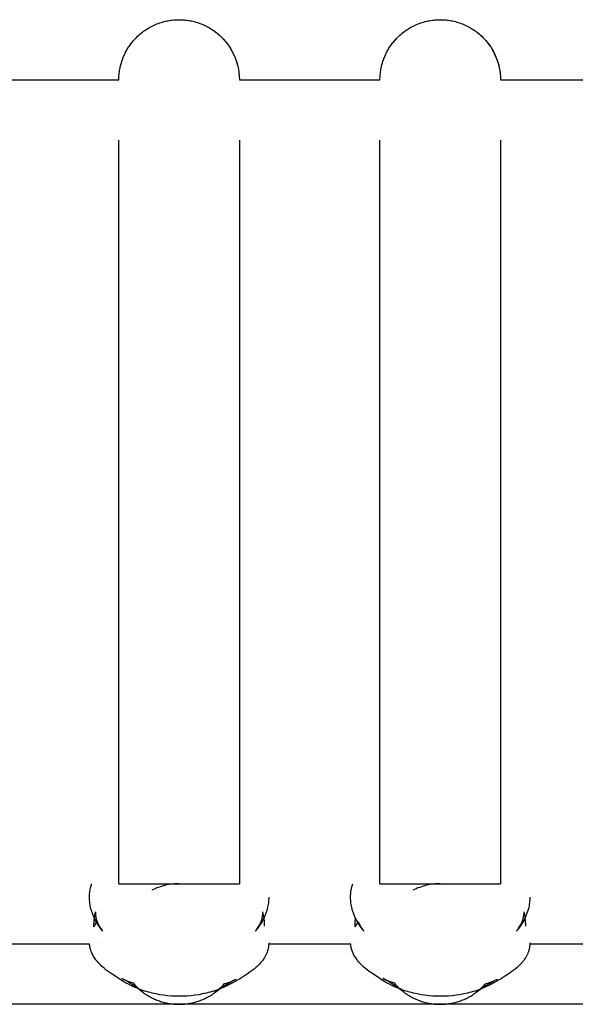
# Model space of a CAD drawing. Header units: millimetres. Extents: x 5000 to 6284, y 0 to 1003.
# Tile 23 of 29: x 6082 to 6110, y 954 to 1003. Entities that reach past the tile are written whole.
import ezdxf

# ---------------------------------------------------------------- set-up
doc = ezdxf.new("R2010")
doc.units = ezdxf.units.MM
doc.layers.add('Make2D$Sichtbar$Kurven', color=18, linetype='Continuous', true_color=0x000000)

msp = doc.modelspace()

# ---------------------------------------------------------------- linework, layer by layer
at = {"layer": 'Make2D$Sichtbar$Kurven', "color": 18, "lineweight": -3, "true_color": 0x000000}
for points in [[(6086.89, 1000.161), (6086.9, 1000.213), (6086.911, 1000.266), (6086.923, 1000.318), (6086.936, 1000.37), (6086.95, 1000.423), (6086.966, 1000.475), (6086.982, 1000.528), (6086.999, 1000.58), (6087.017, 1000.632), (6087.037, 1000.685), (6087.057, 1000.737), (6087.079, 1000.788), (6087.101, 1000.84), (6087.125, 1000.891), (6087.149, 1000.942), (6087.175, 1000.993), (6087.201, 1001.043), (6087.229, 1001.093), (6087.258, 1001.143), (6087.287, 1001.192), (6087.318, 1001.241), (6087.35, 1001.289), (6087.383, 1001.336), (6087.416, 1001.383), (6087.451, 1001.43), (6087.486, 1001.476), (6087.523, 1001.521), (6087.56, 1001.565), (6087.598, 1001.609), (6087.638, 1001.652), (6087.678, 1001.695), (6087.718, 1001.736), (6087.774, 1001.791), (6087.831, 1001.843), (6087.889, 1001.894), (6087.949, 1001.944), (6088.009, 1001.992), (6088.071, 1002.038), (6088.134, 1002.083), (6088.198, 1002.126), (6088.263, 1002.167), (6088.328, 1002.207), (6088.395, 1002.244), (6088.462, 1002.28), (6088.529, 1002.314), (6088.598, 1002.346), (6088.666, 1002.376), (6088.735, 1002.404), (6088.805, 1002.431), (6088.874, 1002.455), (6088.944, 1002.478), (6089.014, 1002.499), (6089.084, 1002.518), (6089.154, 1002.536), (6089.224, 1002.551), (6089.294, 1002.565), (6089.363, 1002.577), (6089.433, 1002.587), (6089.501, 1002.596), (6089.57, 1002.603), (6089.638, 1002.608), (6089.706, 1002.612), (6089.773, 1002.614), (6089.84, 1002.615), (6089.906, 1002.614), (6089.973, 1002.612), (6090.041, 1002.608), (6090.109, 1002.603), (6090.178, 1002.596), (6090.247, 1002.587), (6090.316, 1002.577), (6090.386, 1002.565), (6090.455, 1002.551), (6090.525, 1002.536), (6090.595, 1002.518), (6090.665, 1002.499), (6090.735, 1002.478), (6090.805, 1002.455), (6090.875, 1002.431), (6090.944, 1002.404), (6091.013, 1002.376), (6091.082, 1002.346), (6091.15, 1002.314), (6091.218, 1002.28), (6091.285, 1002.244), (6091.351, 1002.207), (6091.417, 1002.167), (6091.481, 1002.126), (6091.545, 1002.083), (6091.608, 1002.038), (6091.67, 1001.992), (6091.731, 1001.944), (6091.79, 1001.894), (6091.848, 1001.843), (6091.905, 1001.791), (6091.961, 1001.736), (6092.102, 1001.585), (6092.232, 1001.425), (6092.351, 1001.257), (6092.456, 1001.082), (6092.549, 1000.903), (6092.629, 1000.719), (6092.695, 1000.534), (6092.749, 1000.347), (6092.79, 1000.161), (6092.818, 999.976), (6092.834, 999.794), (6092.84, 999.615)], [(6099.89, 1000.161), (6099.9, 1000.213), (6099.911, 1000.266), (6099.923, 1000.318), (6099.936, 1000.37), (6099.95, 1000.423), (6099.966, 1000.475), (6099.982, 1000.528), (6099.999, 1000.58), (6100.017, 1000.632), (6100.037, 1000.685), (6100.057, 1000.737), (6100.079, 1000.788), (6100.101, 1000.84), (6100.125, 1000.891), (6100.149, 1000.942), (6100.175, 1000.993), (6100.201, 1001.043), (6100.229, 1001.093), (6100.258, 1001.143), (6100.287, 1001.192), (6100.318, 1001.241), (6100.35, 1001.289), (6100.383, 1001.336), (6100.416, 1001.383), (6100.451, 1001.43), (6100.486, 1001.476), (6100.523, 1001.521), (6100.56, 1001.565), (6100.598, 1001.609), (6100.638, 1001.652), (6100.678, 1001.695), (6100.718, 1001.736), (6100.774, 1001.791), (6100.831, 1001.843), (6100.889, 1001.894), (6100.949, 1001.944), (6101.009, 1001.992), (6101.071, 1002.038), (6101.134, 1002.083), (6101.198, 1002.126), (6101.263, 1002.167), (6101.328, 1002.207), (6101.395, 1002.244), (6101.462, 1002.28), (6101.529, 1002.314), (6101.598, 1002.346), (6101.666, 1002.376), (6101.735, 1002.404), (6101.805, 1002.431), (6101.874, 1002.455), (6101.944, 1002.478), (6102.014, 1002.499), (6102.084, 1002.518), (6102.154, 1002.536), (6102.224, 1002.551), (6102.294, 1002.565), (6102.363, 1002.577), (6102.433, 1002.587), (6102.501, 1002.596), (6102.57, 1002.603), (6102.638, 1002.608), (6102.706, 1002.612), (6102.773, 1002.614), (6102.84, 1002.615), (6102.906, 1002.614), (6102.973, 1002.612), (6103.041, 1002.608), (6103.109, 1002.603), (6103.178, 1002.596), (6103.247, 1002.587), (6103.316, 1002.577), (6103.386, 1002.565), (6103.455, 1002.551), (6103.525, 1002.536), (6103.595, 1002.518), (6103.665, 1002.499), (6103.735, 1002.478), (6103.805, 1002.455), (6103.875, 1002.431), (6103.944, 1002.404), (6104.013, 1002.376), (6104.082, 1002.346), (6104.15, 1002.314), (6104.218, 1002.28), (6104.285, 1002.244), (6104.351, 1002.207), (6104.417, 1002.167), (6104.481, 1002.126), (6104.545, 1002.083), (6104.608, 1002.038), (6104.67, 1001.992), (6104.731, 1001.944), (6104.79, 1001.894), (6104.848, 1001.843), (6104.905, 1001.791), (6104.961, 1001.736), (6105.102, 1001.585), (6105.232, 1001.425), (6105.351, 1001.257), (6105.456, 1001.082), (6105.549, 1000.903), (6105.629, 1000.719), (6105.695, 1000.534), (6105.749, 1000.347), (6105.79, 1000.161), (6105.818, 999.976), (6105.834, 999.794), (6105.84, 999.615)], [(6091.961, 1001.736), (6092.015, 1001.681), (6092.068, 1001.624), (6092.119, 1001.565), (6092.169, 1001.506), (6092.217, 1001.445), (6092.263, 1001.383), (6092.308, 1001.32), (6092.351, 1001.257), (6092.392, 1001.192), (6092.431, 1001.126), (6092.469, 1001.06), (6092.504, 1000.993), (6092.538, 1000.925), (6092.57, 1000.857), (6092.601, 1000.788), (6092.629, 1000.719), (6092.655, 1000.65), (6092.68, 1000.58), (6092.703, 1000.51), (6092.724, 1000.44), (6092.743, 1000.37), (6092.76, 1000.3), (6092.776, 1000.231), (6092.79, 1000.161), (6092.802, 1000.091), (6092.812, 1000.022), (6092.821, 999.953), (6092.827, 999.885), (6092.833, 999.816), (6092.837, 999.749), (6092.839, 999.682), (6092.84, 999.615)], [(6104.961, 1001.736), (6105.015, 1001.681), (6105.068, 1001.624), (6105.119, 1001.565), (6105.169, 1001.506), (6105.217, 1001.445), (6105.263, 1001.383), (6105.308, 1001.32), (6105.351, 1001.257), (6105.392, 1001.192), (6105.431, 1001.126), (6105.469, 1001.06), (6105.504, 1000.993), (6105.538, 1000.925), (6105.57, 1000.857), (6105.601, 1000.788), (6105.629, 1000.719), (6105.655, 1000.65), (6105.68, 1000.58), (6105.703, 1000.51), (6105.724, 1000.44), (6105.743, 1000.37), (6105.76, 1000.3), (6105.776, 1000.231), (6105.79, 1000.161), (6105.802, 1000.091), (6105.812, 1000.022), (6105.821, 999.953), (6105.827, 999.885), (6105.833, 999.816), (6105.837, 999.749), (6105.839, 999.682), (6105.84, 999.615)], [(6086.84, 999.615), (6086.84, 999.682), (6086.843, 999.749), (6086.846, 999.816), (6086.852, 999.885), (6086.859, 999.953), (6086.867, 1000.022), (6086.878, 1000.091), (6086.89, 1000.161)], [(6099.84, 999.615), (6099.84, 999.682), (6099.843, 999.749), (6099.846, 999.816), (6099.852, 999.885), (6099.859, 999.953), (6099.867, 1000.022), (6099.878, 1000.091), (6099.89, 1000.161)], [(6079.84, 999.615), (6086.84, 999.615)], [(6092.84, 999.615), (6099.84, 999.615)], [(6105.84, 999.615), (6112.84, 999.615)], [(6086.84, 959.62), (6086.84, 996.615)], [(6092.84, 996.615), (6092.84, 959.62)], [(6099.84, 959.62), (6099.84, 996.615)], [(6105.84, 996.615), (6105.84, 959.62)], [(6086.04, 957.261), (6086.04, 957.261), (6086.04, 957.261), (6086.04, 957.261), (6086.032, 957.272), (6085.974, 957.344), (6085.915, 957.421), (6085.855, 957.506), (6085.798, 957.591), (6085.771, 957.633), (6085.747, 957.673), (6085.699, 957.757), (6085.654, 957.842), (6085.612, 957.928), (6085.592, 957.971), (6085.573, 958.015), (6085.554, 958.059), (6085.537, 958.103), (6085.521, 958.148), (6085.505, 958.193), (6085.49, 958.238), (6085.476, 958.283), (6085.463, 958.328), (6085.451, 958.374), (6085.434, 958.445), (6085.419, 958.516), (6085.406, 958.587), (6085.395, 958.658), (6085.387, 958.73), (6085.381, 958.801), (6085.378, 958.873), (6085.377, 958.944), (6085.377, 959.003), (6085.38, 959.062), (6085.384, 959.121), (6085.389, 959.179), (6085.396, 959.237), (6085.405, 959.294), (6085.415, 959.352), (6085.427, 959.409), (6085.44, 959.462), (6085.454, 959.515), (6085.47, 959.568), (6085.486, 959.62)], [(6086.84, 959.62), (6086.835, 959.619), (6086.834, 959.619), (6086.834, 959.619), (6086.834, 959.619), (6086.834, 959.619), (6086.834, 959.619), (6086.834, 959.619)], [(6086.834, 959.619), (6086.834, 959.619), (6086.834, 959.619), (6086.834, 959.619), (6086.834, 959.619), (6086.834, 959.619), (6086.834, 959.619), (6086.835, 959.619), (6086.84, 959.62)], [(6086.84, 959.62), (6086.84, 959.62), (6092.84, 959.62), (6092.84, 959.62)], [(6089.84, 959.62), (6089.757, 959.619), (6089.674, 959.615), (6089.59, 959.61), (6089.506, 959.601), (6089.42, 959.591), (6089.335, 959.577), (6089.249, 959.561), (6089.162, 959.543), (6089.076, 959.521), (6088.989, 959.497), (6088.903, 959.47), (6088.817, 959.44), (6088.731, 959.408), (6088.646, 959.372), (6088.561, 959.334), (6088.478, 959.293)], [(6092.845, 959.619), (6092.845, 959.619), (6092.845, 959.619), (6092.845, 959.619), (6092.845, 959.619), (6092.845, 959.619), (6092.845, 959.619), (6092.844, 959.619), (6092.84, 959.62)], [(6092.84, 959.62), (6092.844, 959.619), (6092.845, 959.619), (6092.845, 959.619), (6092.845, 959.619), (6092.845, 959.619), (6092.845, 959.619), (6092.845, 959.619)], [(6099.04, 957.261), (6099.04, 957.261), (6099.04, 957.261), (6099.04, 957.261), (6099.032, 957.272), (6098.974, 957.344), (6098.915, 957.421), (6098.855, 957.506), (6098.798, 957.591), (6098.771, 957.633), (6098.747, 957.673), (6098.699, 957.757), (6098.654, 957.842), (6098.612, 957.928), (6098.592, 957.971), (6098.573, 958.015), (6098.554, 958.059), (6098.537, 958.103), (6098.521, 958.148), (6098.505, 958.193), (6098.49, 958.238), (6098.476, 958.283), (6098.463, 958.328), (6098.451, 958.374), (6098.434, 958.445), (6098.419, 958.516), (6098.406, 958.587), (6098.395, 958.658), (6098.387, 958.73), (6098.381, 958.801), (6098.378, 958.873), (6098.377, 958.944), (6098.377, 959.003), (6098.38, 959.062), (6098.384, 959.121), (6098.389, 959.179), (6098.396, 959.237), (6098.405, 959.294), (6098.415, 959.352), (6098.427, 959.409), (6098.44, 959.462), (6098.454, 959.515), (6098.47, 959.568), (6098.486, 959.62)], [(6099.834, 959.619), (6099.834, 959.619), (6099.834, 959.619), (6099.834, 959.619), (6099.834, 959.619), (6099.834, 959.619), (6099.834, 959.619), (6099.835, 959.619), (6099.84, 959.62)], [(6099.84, 959.62), (6099.835, 959.619), (6099.834, 959.619), (6099.834, 959.619), (6099.834, 959.619), (6099.834, 959.619), (6099.834, 959.619), (6099.834, 959.619)], [(6099.84, 959.62), (6099.84, 959.62), (6105.84, 959.62), (6105.84, 959.62)], [(6102.84, 959.62), (6102.757, 959.619), (6102.674, 959.615), (6102.59, 959.61), (6102.506, 959.601), (6102.42, 959.591), (6102.335, 959.577), (6102.249, 959.561), (6102.162, 959.543), (6102.076, 959.521), (6101.989, 959.497), (6101.903, 959.47), (6101.817, 959.44), (6101.731, 959.408), (6101.646, 959.372), (6101.561, 959.334), (6101.478, 959.293)], [(6105.845, 959.619), (6105.845, 959.619), (6105.845, 959.619), (6105.845, 959.619), (6105.845, 959.619), (6105.845, 959.619), (6105.845, 959.619), (6105.844, 959.619), (6105.84, 959.62)], [(6105.84, 959.62), (6105.844, 959.619), (6105.845, 959.619), (6105.845, 959.619), (6105.845, 959.619), (6105.845, 959.619), (6105.845, 959.619), (6105.845, 959.619)], [(6094.303, 958.955), (6094.302, 958.883), (6094.298, 958.811), (6094.292, 958.738), (6094.284, 958.666), (6094.273, 958.594), (6094.26, 958.522), (6094.245, 958.45), (6094.228, 958.378), (6094.216, 958.333), (6094.203, 958.288), (6094.189, 958.244), (6094.174, 958.2), (6094.159, 958.155), (6094.142, 958.112), (6094.125, 958.068), (6094.107, 958.024), (6094.069, 957.938), (6094.028, 957.853), (6093.984, 957.769), (6093.936, 957.687), (6093.912, 957.647), (6093.886, 957.605), (6093.83, 957.521), (6093.771, 957.438), (6093.712, 957.359), (6093.642, 957.273), (6093.637, 957.266), (6093.635, 957.263), (6093.635, 957.263), (6093.635, 957.263)], [(6107.303, 958.955), (6107.302, 958.883), (6107.298, 958.811), (6107.292, 958.738), (6107.284, 958.666), (6107.273, 958.594), (6107.26, 958.522), (6107.245, 958.45), (6107.228, 958.378), (6107.216, 958.333), (6107.203, 958.288), (6107.189, 958.244), (6107.174, 958.2), (6107.159, 958.155), (6107.142, 958.112), (6107.125, 958.068), (6107.107, 958.024), (6107.069, 957.938), (6107.028, 957.853), (6106.984, 957.769), (6106.936, 957.687), (6106.912, 957.647), (6106.886, 957.605), (6106.83, 957.521), (6106.771, 957.438), (6106.712, 957.359), (6106.642, 957.273), (6106.637, 957.266), (6106.635, 957.263), (6106.635, 957.263), (6106.635, 957.263)], [(6085.597, 957.472), (6085.598, 957.553), (6085.599, 957.608), (6085.603, 957.689), (6085.61, 957.769), (6085.616, 957.83), (6085.624, 957.891), (6085.633, 957.951), (6085.643, 958.01), (6085.683, 958.22), (6085.683, 958.22), (6085.683, 958.22), (6085.683, 958.22)], [(6085.683, 958.22), (6085.683, 958.22), (6085.683, 958.22), (6085.683, 958.22), (6085.683, 958.22), (6085.682, 958.212), (6085.681, 958.201), (6085.679, 958.188), (6085.678, 958.174), (6085.677, 958.158), (6085.677, 958.141), (6085.677, 958.124), (6085.677, 958.105), (6085.678, 958.086), (6085.679, 958.066), (6085.681, 958.046), (6085.683, 958.022), (6085.686, 958.002), (6085.689, 957.981), (6085.693, 957.96), (6085.697, 957.939), (6085.701, 957.918), (6085.706, 957.897), (6085.712, 957.875), (6085.718, 957.853), (6085.726, 957.825), (6085.736, 957.797), (6085.746, 957.768), (6085.757, 957.739), (6085.769, 957.708), (6085.783, 957.677), (6085.797, 957.645), (6085.812, 957.614), (6085.833, 957.574), (6085.855, 957.534), (6085.878, 957.493), (6085.903, 957.453), (6085.928, 957.415), (6085.957, 957.372), (6085.987, 957.33), (6086.014, 957.294), (6086.039, 957.263), (6086.04, 957.262), (6086.04, 957.261), (6086.04, 957.261), (6086.04, 957.261), (6086.04, 957.261)], [(6093.637, 957.266), (6093.662, 957.298), (6093.686, 957.33), (6093.712, 957.365), (6093.744, 957.412), (6093.776, 957.46), (6093.801, 957.501), (6093.825, 957.543), (6093.848, 957.585), (6093.869, 957.627), (6093.885, 957.658), (6093.899, 957.69), (6093.912, 957.721), (6093.924, 957.752), (6093.935, 957.781), (6093.945, 957.81), (6093.954, 957.838), (6093.963, 957.866), (6093.972, 957.902), (6093.98, 957.938), (6093.987, 957.973), (6093.993, 958.007), (6093.997, 958.041), (6093.999, 958.057), (6094, 958.074), (6094.001, 958.089), (6094.002, 958.105), (6094.002, 958.12), (6094.003, 958.135)], [(6093.997, 958.221), (6093.997, 958.221), (6094.044, 957.97), (6094.052, 957.913), (6094.06, 957.855), (6094.066, 957.798), (6094.072, 957.74), (6094.076, 957.681), (6094.079, 957.623), (6094.081, 957.565), (6094.082, 957.507)], [(6098.597, 957.472), (6098.598, 957.553), (6098.599, 957.608), (6098.603, 957.689), (6098.61, 957.769), (6098.617, 957.834), (6098.625, 957.899)], [(6106.637, 957.266), (6106.662, 957.298), (6106.686, 957.33), (6106.712, 957.365), (6106.744, 957.412), (6106.776, 957.46), (6106.801, 957.501), (6106.825, 957.543), (6106.848, 957.585), (6106.869, 957.627), (6106.885, 957.658), (6106.899, 957.69), (6106.912, 957.721), (6106.924, 957.752), (6106.935, 957.781), (6106.945, 957.81), (6106.954, 957.838), (6106.963, 957.866), (6106.972, 957.902), (6106.98, 957.938), (6106.987, 957.973), (6106.993, 958.007), (6106.997, 958.041), (6106.999, 958.057), (6107, 958.074), (6107.001, 958.089), (6107.002, 958.105), (6107.002, 958.12), (6107.003, 958.135)], [(6106.997, 958.221), (6106.997, 958.221), (6107.044, 957.97), (6107.052, 957.913), (6107.06, 957.855), (6107.066, 957.798), (6107.072, 957.74), (6107.076, 957.681), (6107.079, 957.623), (6107.081, 957.565), (6107.082, 957.507)], [(6085.597, 957.472), (6085.622, 957.513), (6085.665, 957.58), (6085.717, 957.655)], [(6085.717, 957.655), (6085.764, 957.721)], [(6085.792, 957.656), (6085.779, 957.621)], [(6093.895, 957.619), (6093.882, 957.652)], [(6093.903, 957.699), (6093.925, 957.669)], [(6098.597, 957.472), (6098.622, 957.513), (6098.665, 957.58), (6098.717, 957.655)], [(6098.717, 957.655), (6098.764, 957.721)], [(6098.764, 957.72), (6098.775, 957.694), (6098.787, 957.667), (6098.799, 957.641), (6098.812, 957.614), (6098.833, 957.574), (6098.855, 957.534), (6098.878, 957.493), (6098.903, 957.453), (6098.928, 957.415), (6098.957, 957.372), (6098.987, 957.33), (6099.014, 957.294), (6099.039, 957.263), (6099.04, 957.262), (6099.04, 957.261), (6099.04, 957.261), (6099.04, 957.261), (6099.04, 957.261)], [(6098.792, 957.656), (6098.779, 957.621)], [(6106.895, 957.619), (6106.882, 957.652)], [(6106.903, 957.699), (6106.925, 957.669)], [(6085.381, 956.62), (6081.302, 956.62)], [(6094.303, 956.682), (6094.303, 956.653), (6094.302, 956.625), (6094.3, 956.596), (6094.298, 956.568), (6094.296, 956.539), (6094.292, 956.511), (6094.289, 956.483), (6094.284, 956.454), (6094.279, 956.426), (6094.273, 956.398), (6094.267, 956.37), (6094.26, 956.342), (6094.252, 956.315), (6094.244, 956.287), (6094.235, 956.259), (6094.226, 956.232), (6094.216, 956.204), (6094.205, 956.177), (6094.194, 956.15), (6094.182, 956.123), (6094.17, 956.096), (6094.157, 956.069), (6094.143, 956.042), (6094.129, 956.016), (6094.114, 955.989), (6094.099, 955.963), (6094.083, 955.936), (6094.067, 955.91), (6094.033, 955.858), (6093.996, 955.807), (6093.968, 955.77), (6093.939, 955.733), (6093.909, 955.697), (6093.877, 955.661), (6093.845, 955.625), (6093.811, 955.59), (6093.777, 955.555), (6093.741, 955.521), (6093.703, 955.485), (6093.662, 955.448), (6093.573, 955.373), (6093.478, 955.299), (6093.383, 955.229), (6093.225, 955.12), (6093.092, 955.034), (6092.893, 954.909), (6092.626, 954.748), (6092.479, 954.666), (6092.318, 954.583), (6092.231, 954.54), (6092.14, 954.498), (6092.05, 954.458), (6091.957, 954.42), (6091.863, 954.383), (6091.768, 954.348), (6091.672, 954.314), (6091.576, 954.282), (6091.48, 954.253), (6091.386, 954.225), (6091.292, 954.2), (6091.198, 954.177), (6091.009, 954.135), (6090.818, 954.099), (6090.625, 954.07), (6090.432, 954.048), (6090.238, 954.031), (6090.044, 954.022), (6089.851, 954.018), (6089.657, 954.022), (6089.463, 954.031), (6089.269, 954.047), (6089.076, 954.07), (6088.883, 954.099), (6088.692, 954.134), (6088.502, 954.176), (6088.408, 954.2), (6088.315, 954.225), (6088.22, 954.252), (6088.124, 954.282), (6088.029, 954.313), (6087.933, 954.347), (6087.839, 954.382), (6087.745, 954.419), (6087.652, 954.457), (6087.562, 954.497), (6087.438, 954.555), (6087.316, 954.617), (6087.197, 954.68), (6087.086, 954.744), (6086.956, 954.822), (6086.836, 954.898), (6086.463, 955.146), (6086.308, 955.255), (6086.215, 955.325), (6086.124, 955.398), (6086.037, 955.471), (6085.995, 955.508), (6085.956, 955.545), (6085.92, 955.579), (6085.885, 955.615), (6085.851, 955.651), (6085.818, 955.687), (6085.786, 955.724), (6085.755, 955.76), (6085.725, 955.797), (6085.697, 955.834), (6085.663, 955.88), (6085.631, 955.927), (6085.601, 955.975), (6085.572, 956.022), (6085.546, 956.071), (6085.521, 956.119), (6085.498, 956.168), (6085.487, 956.193), (6085.477, 956.217), (6085.468, 956.242), (6085.458, 956.267), (6085.45, 956.292), (6085.441, 956.316), (6085.433, 956.341), (6085.426, 956.366), (6085.419, 956.392), (6085.413, 956.417), (6085.407, 956.442), (6085.402, 956.467), (6085.397, 956.493), (6085.393, 956.518), (6085.389, 956.543), (6085.386, 956.569), (6085.383, 956.594), (6085.381, 956.62)], [(6085.72, 956.63), (6085.72, 956.63), (6085.72, 956.63), (6085.72, 956.63), (6085.72, 956.63), (6085.719, 956.632), (6085.719, 956.632)], [(6098.381, 956.62), (6094.302, 956.62)], [(6107.303, 956.682), (6107.303, 956.653), (6107.302, 956.625), (6107.3, 956.596), (6107.298, 956.568), (6107.296, 956.539), (6107.292, 956.511), (6107.289, 956.483), (6107.284, 956.454), (6107.279, 956.426), (6107.273, 956.398), (6107.267, 956.37), (6107.26, 956.342), (6107.252, 956.315), (6107.244, 956.287), (6107.235, 956.259), (6107.226, 956.232), (6107.216, 956.204), (6107.205, 956.177), (6107.194, 956.15), (6107.182, 956.123), (6107.17, 956.096), (6107.157, 956.069), (6107.143, 956.042), (6107.129, 956.016), (6107.114, 955.989), (6107.099, 955.963), (6107.083, 955.936), (6107.067, 955.91), (6107.033, 955.858), (6106.996, 955.807), (6106.968, 955.77), (6106.939, 955.733), (6106.909, 955.697), (6106.877, 955.661), (6106.845, 955.625), (6106.811, 955.59), (6106.777, 955.555), (6106.741, 955.521), (6106.703, 955.485), (6106.662, 955.448), (6106.573, 955.373), (6106.478, 955.299), (6106.383, 955.229), (6106.225, 955.12), (6106.092, 955.034), (6105.893, 954.909), (6105.626, 954.748), (6105.479, 954.666), (6105.318, 954.583), (6105.231, 954.54), (6105.14, 954.498), (6105.05, 954.458), (6104.957, 954.42), (6104.863, 954.383), (6104.768, 954.348), (6104.672, 954.314), (6104.576, 954.282), (6104.48, 954.253), (6104.386, 954.225), (6104.292, 954.2), (6104.198, 954.177), (6104.009, 954.135), (6103.818, 954.099), (6103.625, 954.07), (6103.432, 954.048), (6103.238, 954.031), (6103.044, 954.022), (6102.851, 954.018), (6102.657, 954.022), (6102.463, 954.031), (6102.269, 954.047), (6102.076, 954.07), (6101.883, 954.099), (6101.692, 954.134), (6101.502, 954.176), (6101.408, 954.2), (6101.315, 954.225), (6101.22, 954.252), (6101.124, 954.282), (6101.029, 954.313), (6100.933, 954.347), (6100.839, 954.382), (6100.745, 954.419), (6100.652, 954.457), (6100.562, 954.497), (6100.438, 954.555), (6100.316, 954.617), (6100.197, 954.68), (6100.086, 954.744), (6099.956, 954.822), (6099.836, 954.898), (6099.463, 955.146), (6099.308, 955.255), (6099.215, 955.325), (6099.124, 955.398), (6099.037, 955.471), (6098.995, 955.508), (6098.956, 955.545), (6098.92, 955.579), (6098.885, 955.615), (6098.851, 955.651), (6098.818, 955.687), (6098.786, 955.724), (6098.755, 955.76), (6098.725, 955.797), (6098.697, 955.834), (6098.663, 955.88), (6098.631, 955.927), (6098.601, 955.975), (6098.572, 956.023), (6098.546, 956.071), (6098.521, 956.119), (6098.498, 956.168), (6098.487, 956.193), (6098.477, 956.217), (6098.467, 956.242), (6098.458, 956.267), (6098.449, 956.292), (6098.441, 956.317), (6098.433, 956.342), (6098.426, 956.367), (6098.419, 956.392), (6098.413, 956.417), (6098.407, 956.442), (6098.402, 956.467), (6098.397, 956.493), (6098.393, 956.518), (6098.389, 956.544), (6098.386, 956.569), (6098.383, 956.595), (6098.38, 956.62)], [(6098.72, 956.63), (6098.72, 956.63), (6098.72, 956.63), (6098.72, 956.63), (6098.72, 956.63), (6098.719, 956.632), (6098.719, 956.632)], [(6111.381, 956.62), (6107.302, 956.62)], [(6088.016, 954.238), (6087.897, 954.327), (6087.774, 954.416), (6087.646, 954.505), (6087.513, 954.593), (6087.376, 954.681), (6087.233, 954.768), (6087.099, 954.845), (6087.041, 954.877), (6086.993, 954.902), (6086.99, 954.904), (6086.99, 954.904), (6086.989, 954.904), (6086.989, 954.904), (6086.989, 954.904), (6086.989, 954.904), (6086.989, 954.904), (6086.989, 954.904), (6086.989, 954.904), (6086.989, 954.904), (6086.989, 954.904), (6086.989, 954.904)], [(6086.989, 954.904), (6086.989, 954.904), (6086.989, 954.904), (6086.989, 954.904), (6086.989, 954.904), (6086.989, 954.904), (6086.989, 954.904), (6086.99, 954.904), (6087.054, 954.874), (6087.074, 954.865)], [(6087.074, 954.865), (6087.149, 954.833), (6087.245, 954.794), (6087.342, 954.757), (6087.444, 954.72), (6087.547, 954.685)], [(6087.547, 954.685), (6087.6, 954.624), (6087.655, 954.564), (6087.712, 954.505), (6087.77, 954.449), (6087.829, 954.393), (6087.89, 954.34), (6087.953, 954.288), (6088.016, 954.238)], [(6092.676, 954.865), (6092.676, 954.865), (6092.676, 954.865), (6092.676, 954.865), (6092.676, 954.865), (6092.676, 954.865), (6092.676, 954.865), (6092.676, 954.865), (6092.676, 954.865), (6092.676, 954.865), (6092.676, 954.865), (6092.675, 954.865), (6092.675, 954.865), (6092.675, 954.865), (6092.675, 954.865), (6092.675, 954.865), (6092.675, 954.865), (6092.675, 954.865), (6092.675, 954.865), (6092.675, 954.865), (6092.675, 954.865), (6092.675, 954.865), (6092.675, 954.865), (6092.675, 954.865), (6092.675, 954.864), (6092.674, 954.864), (6092.67, 954.862), (6092.616, 954.834), (6092.555, 954.802), (6092.417, 954.725), (6092.272, 954.64), (6092.132, 954.554), (6091.997, 954.468), (6091.867, 954.381), (6091.742, 954.293), (6091.621, 954.206)], [(6091.621, 954.206), (6091.686, 954.256), (6091.75, 954.307), (6091.812, 954.36), (6091.873, 954.415), (6091.933, 954.471), (6091.991, 954.529), (6092.047, 954.589), (6092.102, 954.65)], [(6092.102, 954.65), (6092.197, 954.68), (6092.291, 954.712), (6092.383, 954.745), (6092.474, 954.779), (6092.605, 954.833)], [(6092.606, 954.833), (6092.66, 954.858)], [(6092.674, 954.864), (6092.675, 954.865), (6092.675, 954.865), (6092.675, 954.865), (6092.675, 954.865), (6092.675, 954.865), (6092.675, 954.865), (6092.675, 954.865), (6092.675, 954.865), (6092.675, 954.865), (6092.675, 954.865), (6092.675, 954.865), (6092.675, 954.865), (6092.675, 954.865), (6092.675, 954.865), (6092.675, 954.865), (6092.675, 954.865), (6092.675, 954.865), (6092.675, 954.865), (6092.675, 954.865), (6092.675, 954.865), (6092.675, 954.865), (6092.675, 954.865), (6092.675, 954.865), (6092.676, 954.865), (6092.676, 954.865), (6092.676, 954.865), (6092.676, 954.865), (6092.676, 954.865), (6092.676, 954.865), (6092.676, 954.865)], [(6101.016, 954.238), (6100.897, 954.327), (6100.774, 954.416), (6100.646, 954.505), (6100.513, 954.593), (6100.376, 954.681), (6100.233, 954.768), (6100.099, 954.845), (6100.041, 954.877), (6099.993, 954.902), (6099.99, 954.904), (6099.99, 954.904), (6099.989, 954.904), (6099.989, 954.904), (6099.989, 954.904), (6099.989, 954.904), (6099.989, 954.904), (6099.989, 954.904), (6099.989, 954.904), (6099.989, 954.904), (6099.989, 954.904), (6099.989, 954.904)], [(6099.989, 954.904), (6099.989, 954.904), (6099.989, 954.904), (6099.989, 954.904), (6099.989, 954.904), (6099.989, 954.904), (6099.989, 954.904), (6099.99, 954.904), (6100.054, 954.874), (6100.074, 954.865)], [(6100.074, 954.865), (6100.149, 954.833), (6100.245, 954.794), (6100.342, 954.757), (6100.444, 954.72), (6100.547, 954.685)], [(6100.547, 954.685), (6100.6, 954.624), (6100.655, 954.564), (6100.711, 954.506), (6100.77, 954.449), (6100.829, 954.393), (6100.89, 954.34), (6100.953, 954.288), (6101.016, 954.238)], [(6105.676, 954.865), (6105.676, 954.865), (6105.676, 954.865), (6105.676, 954.865), (6105.676, 954.865), (6105.676, 954.865), (6105.676, 954.865), (6105.676, 954.865), (6105.676, 954.865), (6105.676, 954.865), (6105.676, 954.865), (6105.675, 954.865), (6105.675, 954.865), (6105.675, 954.865), (6105.675, 954.865), (6105.675, 954.865), (6105.675, 954.865), (6105.675, 954.865), (6105.675, 954.865), (6105.675, 954.865), (6105.675, 954.865), (6105.675, 954.865), (6105.675, 954.865), (6105.675, 954.865), (6105.675, 954.864), (6105.674, 954.864), (6105.67, 954.862), (6105.616, 954.834), (6105.555, 954.802), (6105.417, 954.725), (6105.272, 954.64), (6105.132, 954.554), (6104.997, 954.468), (6104.867, 954.381), (6104.742, 954.293), (6104.621, 954.206)], [(6104.621, 954.206), (6104.686, 954.256), (6104.75, 954.307), (6104.812, 954.36), (6104.873, 954.415), (6104.933, 954.471), (6104.991, 954.529), (6105.047, 954.589), (6105.102, 954.65)], [(6105.102, 954.65), (6105.197, 954.68), (6105.291, 954.712), (6105.383, 954.745), (6105.474, 954.779), (6105.605, 954.833)], [(6105.606, 954.833), (6105.66, 954.858)], [(6105.674, 954.864), (6105.675, 954.865), (6105.675, 954.865), (6105.675, 954.865), (6105.675, 954.865), (6105.675, 954.865), (6105.675, 954.865), (6105.675, 954.865), (6105.675, 954.865), (6105.675, 954.865), (6105.675, 954.865), (6105.675, 954.865), (6105.675, 954.865), (6105.675, 954.865), (6105.675, 954.865), (6105.675, 954.865), (6105.675, 954.865), (6105.675, 954.865), (6105.675, 954.865), (6105.675, 954.865), (6105.675, 954.865), (6105.675, 954.865), (6105.675, 954.865), (6105.675, 954.865), (6105.676, 954.865), (6105.676, 954.865), (6105.676, 954.865), (6105.676, 954.865), (6105.676, 954.865), (6105.676, 954.865), (6105.676, 954.865)], [(6088.016, 954.238), (6088.068, 954.199), (6088.121, 954.161), (6088.174, 954.125), (6088.229, 954.089), (6088.283, 954.055), (6088.338, 954.023), (6088.394, 953.991), (6088.451, 953.961), (6088.507, 953.932), (6088.564, 953.905), (6088.622, 953.878), (6088.68, 953.853), (6088.738, 953.83), (6088.796, 953.807), (6088.855, 953.786), (6088.913, 953.767), (6088.972, 953.748), (6089.031, 953.731), (6089.09, 953.715), (6089.148, 953.701), (6089.207, 953.687), (6089.266, 953.675), (6089.324, 953.665), (6089.383, 953.655), (6089.441, 953.647), (6089.499, 953.639), (6089.556, 953.633), (6089.614, 953.629), (6089.671, 953.625), (6089.727, 953.622), (6089.784, 953.621), (6089.84, 953.62)], [(6089.84, 953.62), (6089.894, 953.621), (6089.949, 953.622), (6090.004, 953.625), (6090.06, 953.628), (6090.116, 953.633), (6090.172, 953.638), (6090.228, 953.645), (6090.285, 953.653), (6090.342, 953.662), (6090.399, 953.673), (6090.456, 953.684), (6090.513, 953.697), (6090.57, 953.71), (6090.628, 953.725), (6090.685, 953.742), (6090.742, 953.759), (6090.8, 953.778), (6090.857, 953.798), (6090.913, 953.819), (6090.97, 953.841), (6091.027, 953.865), (6091.083, 953.89), (6091.139, 953.916), (6091.194, 953.943), (6091.249, 953.972), (6091.304, 954.002), (6091.358, 954.033), (6091.412, 954.065), (6091.465, 954.099), (6091.518, 954.133), (6091.57, 954.169), (6091.621, 954.206)], [(6101.016, 954.238), (6101.068, 954.199), (6101.121, 954.161), (6101.174, 954.125), (6101.229, 954.089), (6101.283, 954.055), (6101.338, 954.023), (6101.394, 953.991), (6101.451, 953.961), (6101.507, 953.932), (6101.564, 953.905), (6101.622, 953.878), (6101.68, 953.853), (6101.738, 953.83), (6101.796, 953.807), (6101.855, 953.786), (6101.913, 953.767), (6101.972, 953.748), (6102.031, 953.731), (6102.09, 953.715), (6102.148, 953.701), (6102.207, 953.687), (6102.266, 953.675), (6102.324, 953.665), (6102.383, 953.655), (6102.441, 953.647), (6102.499, 953.639), (6102.556, 953.633), (6102.614, 953.629), (6102.671, 953.625), (6102.727, 953.622), (6102.784, 953.621), (6102.84, 953.62)], [(6102.84, 953.62), (6102.894, 953.621), (6102.949, 953.622), (6103.004, 953.625), (6103.06, 953.628), (6103.116, 953.633), (6103.172, 953.638), (6103.228, 953.645), (6103.285, 953.653), (6103.342, 953.662), (6103.399, 953.673), (6103.456, 953.684), (6103.513, 953.697), (6103.57, 953.71), (6103.628, 953.725), (6103.685, 953.742), (6103.742, 953.759), (6103.8, 953.778), (6103.857, 953.798), (6103.913, 953.819), (6103.97, 953.841), (6104.027, 953.865), (6104.083, 953.89), (6104.139, 953.916), (6104.194, 953.943), (6104.249, 953.972), (6104.304, 954.002), (6104.358, 954.033), (6104.412, 954.065), (6104.465, 954.099), (6104.518, 954.133), (6104.57, 954.169), (6104.621, 954.206)], [(6089.84, 953.62), (6076.84, 953.62)], [(6102.84, 953.62), (6089.84, 953.62)], [(6115.84, 953.62), (6102.84, 953.62)]]:
    msp.add_lwpolyline(points, dxfattribs=at)

doc.saveas('drawing.dxf')
